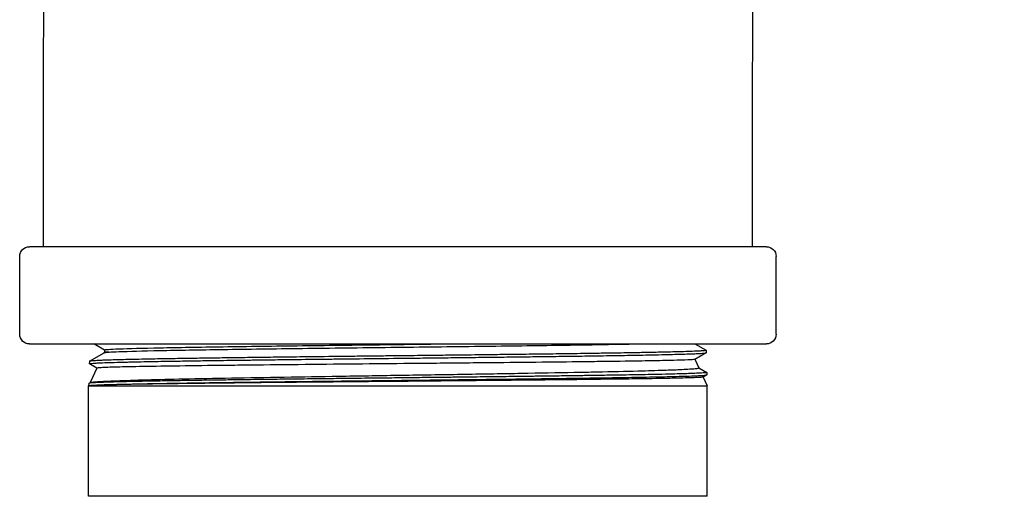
# Model space of a CAD drawing. Extents: x 0 to 796, y 0 to 496.
# Tile 170 of 242: x 384.11 to 389.68, y 305.35 to 308.04. Entities that reach past the tile are written whole.
import ezdxf

# ---------------------------------------------------------------- set-up
doc = ezdxf.new("R2010")
doc.units = 0
doc.header["$LTSCALE"] = 12
doc.header["$MEASUREMENT"] = 0
doc.header["$PDMODE"] = 1
doc.layers.get('Defpoints').update_dxf_attribs({"linetype": 'CONTINUOUS'})
doc.layers.add('D', color=2, linetype='CONTINUOUS')
doc.layers.add('X', color=1, linetype='CONTINUOUS')
doc.styles.get("Standard").update_dxf_attribs({"font": 'SIMPLEX.SHX', "width": 0.875})
doc.dimstyles.get("Standard").update_dxf_attribs({"dimscale": 28, "dimtxt": 0.125, "dimasz": 0.125, "dimexe": 0.04375, "dimexo": 0.0625, "dimgap": 0.04375, "dimtad": 0, "dimtih": 1, "dimtoh": 1, "dimdec": 4, "dimzin": 12, "dimdsep": 46, "dimlunit": 5, "dimtxsty": 'Standard', "dimcen": 0, "dimclrd": 256, "dimclre": 256, "dimclrt": 256, "dimadec": 1, "dimazin": 3, "dimtfac": 0.875, "dimtdec": 4, "dimtofl": 0, "dimtmove": 0, "dimatfit": 2, "dimfxl": 1, "dimtolj": 1, "dimtzin": 12, "dimlwd": 13, "dimlwe": 13, "dimarcsym": 0})

# ---------------------------------------------------------------- blocks, each defined once
blk = doc.blocks.new('*D68')
at = {"layer": 'D', "lineweight": 13, "transparency": 16777216}
for p, q in [((390.4139, 320.5128), (517.6464, 320.5128)), ((516.4214, 317.0128), (516.4214, 283.4065)), ((516.4214, 194.7933), (516.4214, 277.4565)), ((441.4913, 191.2933), (517.6464, 191.2933))]:
    blk.add_line(p, q, dxfattribs=at)
at = {"layer": 'D', "transparency": 16777216}
for points in [[(515.838, 317.0128), (517.0047, 317.0128), (516.4214, 320.5128)], [(515.838, 194.7933), (517.0047, 194.7933), (516.4214, 191.2933)]]:
    blk.add_solid(points, dxfattribs=at)
at = {"layer": 'Defpoints', "color": 0, "transparency": 16777216}
for p in [(388.6639, 320.5128), (439.7413, 191.2933), (516.4214, 191.2933)]:
    blk.add_point(p, dxfattribs=at)
at = {"layer": 'D', "transparency": 16777216, "insert": (516.4214, 280.4315), "char_height": 3.5, "attachment_point": 5}
blk.add_mtext('\\A1;129{}{\\C2;%%p1}', dxfattribs=at)

msp = doc.modelspace()

# ---------------------------------------------------------------- linework, layer by layer
at = {"layer": 'X', "extrusion": (-1, 4.93038e-32, -2.22045e-16)}
for p, q in [((386.23738, 306.75978), (384.16391, 306.75978)), ((388.33391, 306.75978), (386.23738, 306.75978)), ((384.10891, 306.26478), (384.10891, 306.70478)), ((388.38891, 306.26478), (388.38891, 306.70478)), ((384.16391, 306.20978), (388.33391, 306.20978)), ((384.58789, 306.17518), (384.52797, 306.20978)), ((387.92994, 306.20978), (387.99232, 306.17376)), ((384.50357, 306.11127), (384.58636, 306.15909)), ((384.58789, 306.16309), (384.58589, 306.15882)), ((384.58789, 306.17539), (384.58789, 306.16308)), ((387.99274, 306.15939), (387.92858, 306.12234)), ((387.99265, 306.17338), (387.99307, 306.15978)), ((384.50323, 306.11089), (384.5028, 306.09729)), ((384.54559, 306.07238), (384.50315, 306.09689)), ((387.92886, 306.1225), (387.95123, 306.07454)), ((384.54566, 306.07254), (384.50755, 305.9908)), ((387.9511, 306.07481), (387.99619, 306.04877)), ((387.99662, 306.03437), (387.97533, 306.02207)), ((387.99654, 306.04837), (387.99697, 306.03478)), ((384.49933, 305.98587), (384.49891, 305.97228)), ((384.49891, 305.97228), (387.99891, 305.97228)), ((384.49891, 305.34728), (384.49891, 305.97228)), ((384.49968, 305.98625), (384.508, 305.99106)), ((387.97561, 306.02224), (387.99891, 305.97228)), ((387.99891, 305.34728), (387.99891, 305.97228)), ((387.99891, 305.34728), (384.49891, 305.34728))]:
    msp.add_line(p, q, dxfattribs=at)
at = {"layer": 'X', "extrusion": (2.22045e-16, -1.09476e-47, -1)}
for centre, start, end in [((-384.16391, 306.70478), 0, 90), ((-388.33391, 306.70478), 90, 180), ((-384.16391, 306.26478), 270, 0), ((-388.33391, 306.26478), 180, 270)]:
    msp.add_arc(centre, 0.055, start, end, dxfattribs=at)
at = {"layer": 'X'}
for points, knots in [([(384.24391, 306.75978), (384.24391, 307.13935), (384.24386, 307.53136), (384.24481, 308.07075), (384.24526, 308.24156), (384.2465, 308.57887), (384.24735, 308.74359), (384.24931, 309.01771), (384.25042, 309.12787), (384.25254, 309.25539), (384.25331, 309.29167), (384.2553, 309.34724), (384.25593, 309.36353), (384.25772, 309.3964), (384.25842, 309.40818), (384.26038, 309.43619), (384.26168, 309.45286), (384.26509, 309.48947), (384.26723, 309.50966), (384.27474, 309.57094), (384.28129, 309.61355), (384.30444, 309.73723), (384.32496, 309.81796), (384.37516, 309.9745), (384.40499, 310.05087), (384.48401, 310.22156), (384.53656, 310.31478), (384.62713, 310.44924), (384.66019, 310.49418), (384.72118, 310.57029), (384.74835, 310.60212), (384.80392, 310.66329), (384.8323, 310.6927), (384.87617, 310.73549), (384.89101, 310.74953), (384.92113, 310.77718), (384.9364, 310.79078), (384.95575, 310.8075), (384.95964, 310.81083), (385.0882, 310.92021), (384.96563, 310.81593), (384.96489, 310.81529), (384.9646, 310.81505), (384.96432, 310.81481)], [0, 0, 0, 0, 1.1387113, 1.1387113, 1.6954593, 1.6954593, 2.3497988, 2.3497988, 3.0191783, 3.0191783, 3.3878091, 3.3878091, 3.5262402, 3.5262402, 3.5890366, 3.5890366, 3.6523117, 3.6523117, 3.7155352, 3.7155352, 3.8421646, 3.8421646, 4.0934971, 4.0934971, 4.3439736, 4.3439736, 4.6710203, 4.6710203, 4.8420816, 4.8420816, 4.9703331, 4.9703331, 5.0953865, 5.0953865, 5.1578932, 5.1578932, 5.2203999, 5.2203999, 5.236025, 5.236025, 5.7360423, 5.7360423, 6.0806291, 6.0806291, 6.0806291, 6.0806291]), ([(388.26221, 309.18521), (388.26221, 309.18521), (388.2621, 309.18177), (388.26177, 309.16932), (388.26102, 309.13111), (388.25972, 309.02635), (388.25904, 308.9558), (388.25756, 308.75804), (388.25677, 308.61644), (388.25544, 308.29042), (388.25489, 308.09958), (388.25417, 307.70012), (388.25399, 307.48804), (388.25389, 307.10517), (388.25392, 306.93238), (388.25392, 306.75978)], [1.9217706, 1.9217706, 1.9217706, 1.9217706, 2.041708, 2.041708, 2.4540253, 2.4540253, 2.8821755, 2.8821755, 3.4745495, 3.4745495, 4.1042366, 4.1042366, 4.7364145, 4.7364145, 5.2542103, 5.2542103, 5.2542103, 5.2542103]), ([(384.58789, 306.17539), (384.58789, 306.17547), (384.58793, 306.17556), (384.59029, 306.17768), (384.61881, 306.17972), (384.7257, 306.18379), (384.80405, 306.18582), (385.00331, 306.18989), (385.12417, 306.19192), (385.39716, 306.19599), (385.54925, 306.19803), (385.87046, 306.2021), (386.03955, 306.20413), (386.30975, 306.20737), (386.41043, 306.20857), (386.50967, 306.20978)], [0.222211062, 0.222211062, 0.222211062, 0.222211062, 0.222366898, 0.222366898, 0.225983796, 0.225983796, 0.229600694, 0.229600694, 0.233217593, 0.233217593, 0.236834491, 0.236834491, 0.240451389, 0.240451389, 0.242592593, 0.242592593, 0.242592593, 0.242592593]), ([(384.61576, 306.16341), (384.62956, 306.16431), (384.64843, 306.16522), (384.7257, 306.16816), (384.80405, 306.1702), (385.00331, 306.17427), (385.12417, 306.1763), (385.39716, 306.18037), (385.54925, 306.1824), (385.87046, 306.18647), (386.03955, 306.18851), (386.37899, 306.19258), (386.5493, 306.19461), (386.87526, 306.19868), (387.03087, 306.20071), (387.31293, 306.20478), (387.43932, 306.20682), (387.56133, 306.20916), (387.57695, 306.20947), (387.59209, 306.20978)], [0.224371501, 0.224371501, 0.224371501, 0.224371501, 0.225983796, 0.225983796, 0.229600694, 0.229600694, 0.233217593, 0.233217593, 0.236834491, 0.236834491, 0.240451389, 0.240451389, 0.244068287, 0.244068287, 0.247685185, 0.247685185, 0.251302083, 0.251302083, 0.251851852, 0.251851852, 0.251851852, 0.251851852]), ([(384.50315, 306.09689), (384.50292, 306.09702), (384.50281, 306.09714), (384.50278, 306.09787), (384.50513, 306.09847), (384.5136, 306.09953), (384.51884, 306.1), (384.53176, 306.10091), (384.53923, 306.10136), (384.55975, 306.10241), (384.57383, 306.10301), (384.60172, 306.10402), (384.6144, 306.10444), (384.64846, 306.10547), (384.6711, 306.10608), (384.70602, 306.10696), (384.7164, 306.10721), (384.76208, 306.10828), (384.80079, 306.1091), (384.88487, 306.11071), (384.93009, 306.1115), (384.99542, 306.11258), (385.01275, 306.11286), (385.05504, 306.11354), (385.08032, 306.11394), (385.13992, 306.11485), (385.17468, 306.11536), (385.2562, 306.11651), (385.30356, 306.11715), (385.37966, 306.11815), (385.40739, 306.11851), (385.44487, 306.11899), (385.45425, 306.11911), (385.49356, 306.11962), (385.52386, 306.12), (385.59666, 306.12092), (385.63947, 306.12145), (385.73866, 306.12264), (385.79537, 306.1233), (385.88196, 306.1243), (385.91131, 306.12464), (385.96161, 306.12523), (385.98249, 306.12547), (386.07647, 306.12656), (386.1501, 306.12741), (386.24323, 306.12847), (386.26259, 306.12869), (386.32348, 306.12938), (386.36498, 306.12985), (386.43157, 306.1306), (386.45673, 306.13089), (386.49353, 306.13131), (386.50522, 306.13145), (386.55894, 306.13208), (386.60073, 306.13257), (386.68368, 306.13355), (386.72481, 306.13403), (386.80388, 306.13497), (386.84184, 306.13543), (386.91457, 306.13631), (386.94937, 306.13673), (387.02246, 306.13765), (387.06058, 306.13815), (387.13947, 306.13919), (387.18002, 306.13973), (387.26669, 306.14092), (387.31231, 306.14156), (387.38082, 306.14256), (387.40489, 306.14292), (387.44378, 306.14352), (387.45892, 306.14376), (387.5253, 306.14484), (387.5736, 306.14567), (387.64174, 306.14693), (387.66412, 306.14735), (387.71201, 306.1483), (387.73696, 306.14883), (387.77046, 306.1496), (387.78032, 306.14983), (387.82563, 306.15094), (387.85692, 306.15183), (387.89697, 306.15313), (387.9092, 306.15357), (387.93229, 306.15448), (387.9429, 306.15495), (387.95627, 306.15566), (387.9602, 306.15589), (387.97572, 306.15687), (387.98403, 306.15762), (387.99162, 306.15884), (387.99309, 306.15931), (387.99307, 306.15978)], [-14.0221652, -14.0221652, -14.0221652, -14.0221652, -13.9361818, -13.9361818, -13.5353547, -13.5353547, -13.2171303, -13.2171303, -12.9232083, -12.9232083, -12.5250157, -12.5250157, -12.2426753, -12.2426753, -11.8273804, -11.8273804, -11.6605408, -11.6605408, -11.1174845, -11.1174845, -10.5801427, -10.5801427, -10.3917826, -10.3917826, -10.1302676, -10.1302676, -9.7910481, -9.7910481, -9.3575441, -9.3575441, -9.1151932, -9.1151932, -9.0347717, -9.0347717, -8.7798481, -8.7798481, -8.4301205, -8.4301205, -7.98082, -7.98082, -7.7525159, -7.7525159, -7.5914027, -7.5914027, -7.0291017, -7.0291017, -6.8815856, -6.8815856, -6.5649515, -6.5649515, -6.3720064, -6.3720064, -6.281963, -6.281963, -5.9576782, -5.9576782, -5.6330705, -5.6330705, -5.3267724, -5.3267724, -5.0385738, -5.0385738, -4.7125515, -4.7125515, -4.3503225, -4.3503225, -3.9174819, -3.9174819, -3.6745161, -3.6745161, -3.5152315, -3.5152315, -2.9638223, -2.9638223, -2.6765616, -2.6765616, -2.3202616, -2.3202616, -2.165045, -2.165045, -1.583171, -1.583171, -1.2899561, -1.2899561, -0.9678872, -0.9678872, -0.81763, -0.81763, -0.319382, -0.319382, -0.0029414, -0.0029414, -0.0029414, -0.0029414]), ([(387.99265, 306.17339), (387.99268, 306.173), (387.99167, 306.17261), (387.98608, 306.17152), (387.97946, 306.17083), (387.96379, 306.16971), (387.95666, 306.16929), (387.9352, 306.1682), (387.91914, 306.16754), (387.89377, 306.16664), (387.88696, 306.16642), (387.86081, 306.16557), (387.8395, 306.16495), (387.80026, 306.16392), (387.78359, 306.16351), (387.7374, 306.16244), (387.70635, 306.16179), (387.65828, 306.16085), (387.6432, 306.16056), (387.61461, 306.16003), (387.60123, 306.15979), (387.54892, 306.15885), (387.50791, 306.15815), (387.43604, 306.157), (387.40644, 306.15655), (387.32729, 306.15537), (387.27642, 306.15466), (387.19747, 306.15358), (387.17091, 306.15321), (387.09423, 306.15218), (387.0431, 306.15151), (386.94598, 306.15029), (386.90036, 306.14973), (386.81727, 306.14873), (386.78011, 306.14829), (386.69061, 306.14723), (386.63798, 306.1466), (386.5498, 306.14557), (386.51455, 306.14516), (386.42654, 306.14414), (386.37363, 306.14354), (386.28373, 306.14253), (386.24683, 306.14212), (386.17147, 306.14126), (386.13303, 306.14081), (386.06931, 306.14007), (386.04397, 306.13978), (386.00039, 306.13927), (385.98211, 306.13906), (385.89274, 306.13803), (385.8224, 306.13722), (385.73331, 306.13617), (385.71347, 306.13593), (385.66985, 306.13541), (385.64613, 306.13512), (385.58004, 306.13431), (385.53814, 306.13378), (385.48059, 306.13305), (385.46431, 306.13284), (385.40356, 306.13206), (385.35996, 306.13149), (385.28313, 306.13047), (385.24953, 306.13001), (385.19434, 306.12923), (385.17231, 306.12891), (385.1168, 306.12809), (385.08394, 306.12759), (385.03901, 306.12688), (385.02603, 306.12667), (384.98075, 306.12594), (384.94956, 306.12542), (384.89893, 306.12454), (384.8788, 306.12418), (384.84509, 306.12355), (384.83119, 306.12328), (384.79335, 306.12252), (384.7703, 306.12203), (384.73031, 306.12113), (384.713, 306.12072), (384.67525, 306.11978), (384.65553, 306.11925), (384.62168, 306.11826), (384.60719, 306.1178), (384.58425, 306.11698), (384.57521, 306.11662), (384.55179, 306.11561), (384.53929, 306.11496), (384.52246, 306.11385), (384.51683, 306.11339), (384.50882, 306.11252), (384.50617, 306.1121), (384.50372, 306.11142), (384.50324, 306.11116), (384.50323, 306.11089)], [-27.8643991, -27.8643991, -27.8643991, -27.8643991, -27.5987568, -27.5987568, -27.1413124, -27.1413124, -26.8594531, -26.8594531, -26.4111979, -26.4111979, -26.2574547, -26.2574547, -25.8481939, -25.8481939, -25.575716, -25.575716, -25.1343097, -25.1343097, -24.9410534, -24.9410534, -24.778385, -24.778385, -24.3189583, -24.3189583, -24.0143613, -24.0143613, -23.5284856, -23.5284856, -23.2887198, -23.2887198, -22.8476129, -22.8476129, -22.4708403, -22.4708403, -22.1724762, -22.1724762, -21.7597496, -21.7597496, -21.4876147, -21.4876147, -21.0831217, -21.0831217, -20.8019961, -20.8019961, -20.5087434, -20.5087434, -20.3145317, -20.3145317, -20.1737198, -20.1737198, -19.6242887, -19.6242887, -19.4657578, -19.4657578, -19.2737098, -19.2737098, -18.9263133, -18.9263133, -18.7878467, -18.7878467, -18.4053485, -18.4053485, -18.0957177, -18.0957177, -17.8839004, -17.8839004, -17.551583, -17.551583, -17.4136979, -17.4136979, -17.0632072, -17.0632072, -16.8186486, -16.8186486, -16.638887, -16.638887, -16.3150784, -16.3150784, -16.0429578, -16.0429578, -15.6864072, -15.6864072, -15.3725572, -15.3725572, -15.1374719, -15.1374719, -14.7059513, -14.7059513, -14.3957237, -14.3957237, -14.1162493, -14.1162493, -13.937237, -13.937237, -13.937237, -13.937237]), ([(387.92858, 306.12234), (387.92713, 306.1215), (387.91868, 306.12065), (387.88632, 306.11886), (387.86096, 306.11796), (387.80431, 306.11639), (387.77721, 306.11574), (387.70679, 306.11425), (387.66116, 306.11343), (387.54556, 306.11158), (387.47261, 306.11052), (387.35233, 306.10896), (387.31071, 306.10846), (387.18205, 306.10694), (387.09054, 306.10591), (386.8986, 306.10387), (386.79864, 306.10289), (386.58666, 306.10081), (386.47469, 306.09972), (386.25699, 306.09768), (386.15191, 306.09669), (385.93793, 306.09464), (385.82967, 306.09362), (385.61638, 306.09152), (385.51195, 306.09042), (385.36552, 306.08885), (385.31948, 306.08835), (385.18087, 306.08677), (385.09362, 306.08567), (384.97692, 306.08409), (384.94118, 306.08358), (384.83766, 306.08202), (384.77687, 306.08093), (384.70142, 306.07936), (384.67914, 306.07885), (384.61944, 306.0773), (384.58974, 306.07624), (384.55446, 306.0743), (384.54608, 306.07343), (384.54566, 306.07254)], [0.0912283, 0.0912283, 0.0912283, 0.0912283, 0.7667661, 0.7667661, 1.5123127, 1.5123127, 2.0309691, 2.0309691, 2.6983274, 2.6983274, 3.5368129, 3.5368129, 3.952177, 3.952177, 4.7729371, 4.7729371, 5.5884977, 5.5884977, 6.4540338, 6.4540338, 7.2541802, 7.2541802, 8.0979263, 8.0979263, 8.9649753, 8.9649753, 9.3792538, 9.3792538, 10.2530989, 10.2530989, 10.669676, 10.669676, 11.5331875, 11.5331875, 11.9530583, 11.9530583, 12.7998182, 12.7998182, 13.52548, 13.52548, 13.52548, 13.52548]), ([(384.49891, 305.97228), (384.49899, 305.97319), (384.50453, 305.97411), (384.52085, 305.97547), (384.52752, 305.97591), (384.54407, 305.97683), (384.55416, 305.9773), (384.57177, 305.97803), (384.57821, 305.97828), (384.60244, 305.97917), (384.62238, 305.97982), (384.66065, 305.98091), (384.67774, 305.98137), (384.7221, 305.98246), (384.7506, 305.98309), (384.79243, 305.98395), (384.80373, 305.98418), (384.83722, 305.98484), (384.86013, 305.98528), (384.90906, 305.98618), (384.93516, 305.98664), (384.98771, 305.98753), (385.01401, 305.98795), (385.08131, 305.989), (385.12326, 305.98962), (385.18639, 305.99053), (385.20623, 305.99081), (385.26684, 305.99167), (385.30852, 305.99225), (385.36758, 305.99303), (385.384, 305.99325), (385.44585, 305.99406), (385.4922, 305.99464), (385.57726, 305.99569), (385.6156, 305.99615), (385.6912, 305.99706), (385.72841, 305.99751), (385.80414, 305.99842), (385.84267, 305.99887), (385.92353, 305.99982), (385.9659, 306.00031), (386.0498, 306.00126), (386.0913, 306.00173), (386.1446, 306.00233), (386.15629, 306.00246), (386.19511, 306.0029), (386.22225, 306.00321), (386.27609, 306.00383), (386.30279, 306.00414), (386.37463, 306.00497), (386.4197, 306.00548), (386.52164, 306.00665), (386.57834, 306.0073), (386.66511, 306.0083), (386.69559, 306.00865), (386.73601, 306.00913), (386.74616, 306.00925), (386.78842, 306.00976), (386.82027, 306.01015), (386.89474, 306.01106), (386.93705, 306.01158), (386.99572, 306.01232), (387.01268, 306.01253), (387.07173, 306.01327), (387.11309, 306.0138), (387.17529, 306.01462), (387.19682, 306.01491), (387.22776, 306.01534), (387.23741, 306.01547), (387.28096, 306.01608), (387.31409, 306.01656), (387.37989, 306.01753), (387.41246, 306.01802), (387.49467, 306.0193), (387.54251, 306.02007), (387.60387, 306.02115), (387.6201, 306.02145), (387.66278, 306.02225), (387.68836, 306.02276), (387.73342, 306.02371), (387.75324, 306.02414), (387.79655, 306.02514), (387.81924, 306.02571), (387.85264, 306.02661), (387.86457, 306.02696), (387.88332, 306.02754), (387.89054, 306.02778), (387.91766, 306.02872), (387.93489, 306.02942), (387.95783, 306.03054), (387.96542, 306.03097), (387.98146, 306.03204), (387.98835, 306.03268), (387.99548, 306.03381), (387.99698, 306.03429), (387.99697, 306.03478)], [-13.9593871, -13.9593871, -13.9593871, -13.9593871, -13.3514625, -13.3514625, -13.0533976, -13.0533976, -12.7313849, -12.7313849, -12.5630822, -12.5630822, -12.135638, -12.135638, -11.8334417, -11.8334417, -11.4024496, -11.4024496, -11.2484247, -11.2484247, -10.9575419, -10.9575419, -10.6526796, -10.6526796, -10.3668703, -10.3668703, -9.9440696, -9.9440696, -9.7548339, -9.7548339, -9.3750174, -9.3750174, -9.2306011, -9.2306011, -8.8362434, -8.8362434, -8.5215689, -8.5215689, -8.2236881, -8.2236881, -7.9211404, -7.9211404, -7.5934276, -7.5934276, -7.2756434, -7.2756434, -7.1863874, -7.1863874, -6.9795401, -6.9795401, -6.7760347, -6.7760347, -6.431489, -6.431489, -5.993097, -5.993097, -5.7535001, -5.7535001, -5.6728866, -5.6728866, -5.4169511, -5.4169511, -5.0682253, -5.0682253, -4.9249052, -4.9249052, -4.5652523, -4.5652523, -4.3709086, -4.3709086, -4.2819472, -4.2819472, -3.9665594, -3.9665594, -3.6376971, -3.6376971, -3.1081327, -3.1081327, -2.9107083, -2.9107083, -2.5736343, -2.5736343, -2.2826514, -2.2826514, -1.9010698, -1.9010698, -1.6680714, -1.6680714, -1.5105938, -1.5105938, -1.0467876, -1.0467876, -0.758958, -0.758958, -0.3236493, -0.3236493, -0.002948, -0.002948, -0.002948, -0.002948]), ([(387.99654, 306.04839), (387.99658, 306.0479), (387.99509, 306.04741), (387.98742, 306.0462), (387.97921, 306.04547), (387.96391, 306.04452), (387.96005, 306.0443), (387.9457, 306.04354), (387.93363, 306.04299), (387.90903, 306.04203), (387.89725, 306.04161), (387.85753, 306.04032), (387.82602, 306.03947), (387.78104, 306.03839), (387.77174, 306.03818), (387.73674, 306.03738), (387.70942, 306.0368), (387.65967, 306.0358), (387.63819, 306.03539), (387.56709, 306.03409), (387.51429, 306.03321), (387.44044, 306.03206), (387.42273, 306.03178), (387.37267, 306.03102), (387.33961, 306.03053), (387.27714, 306.02962), (387.24802, 306.02922), (387.18038, 306.02829), (387.14149, 306.02778), (387.07339, 306.0269), (387.04462, 306.02653), (386.99422, 306.0259), (386.97279, 306.02563), (386.91217, 306.02487), (386.87256, 306.02438), (386.79877, 306.02348), (386.76475, 306.02307), (386.68535, 306.02213), (386.63977, 306.0216), (386.56349, 306.02073), (386.53302, 306.02038), (386.47919, 306.01977), (386.45589, 306.0195), (386.3915, 306.01876), (386.35032, 306.01828), (386.27339, 306.0174), (386.23767, 306.01699), (386.14821, 306.01597), (386.09454, 306.01536), (386.00339, 306.01433), (385.96581, 306.01391), (385.88926, 306.01302), (385.85035, 306.01256), (385.76126, 306.0115), (385.71136, 306.0109), (385.64516, 306.0101), (385.62818, 306.0099), (385.57009, 306.00919), (385.52949, 306.0087), (385.46455, 306.00789), (385.43978, 306.00757), (385.40614, 306.00714), (385.39701, 306.00702), (385.35892, 306.00651), (385.33038, 306.00613), (385.26512, 306.00524), (385.2288, 306.00473), (385.1571, 306.00371), (385.1218, 306.0032), (385.05505, 306.00219), (385.02351, 306.0017), (384.9661, 306.00076), (384.94001, 306.00032), (384.88294, 305.9993), (384.85259, 305.99874), (384.79487, 305.9976), (384.76757, 305.99704), (384.72225, 305.99604), (384.70353, 305.9956), (384.66979, 305.99475), (384.65461, 305.99433), (384.61876, 305.99328), (384.59948, 305.99265), (384.57178, 305.99162), (384.56192, 305.99121), (384.54267, 305.99033), (384.53372, 305.98986), (384.52211, 305.98911), (384.51841, 305.98884), (384.50467, 305.98766), (384.49936, 305.98676), (384.49933, 305.98587), (384.49933, 305.98587), (384.49933, 305.98587)], [-16.9969448, -16.9969448, -16.9969448, -16.9969448, -16.6742643, -16.6742643, -16.181201, -16.181201, -16.032726, -16.032726, -15.671087, -15.671087, -15.3932849, -15.3932849, -14.8122681, -14.8122681, -14.6663842, -14.6663842, -14.2791214, -14.2791214, -14.0057228, -14.0057228, -13.4095467, -13.4095467, -13.2263427, -13.2263427, -12.9008913, -12.9008913, -12.6285999, -12.6285999, -12.2813427, -12.2813427, -12.0339922, -12.0339922, -11.8539956, -11.8539956, -11.5294897, -11.5294897, -11.2573731, -11.2573731, -10.900036, -10.900036, -10.6643906, -10.6643906, -10.4854279, -10.4854279, -10.1709943, -10.1709943, -9.8988368, -9.8988368, -9.4890129, -9.4890129, -9.1993606, -9.1993606, -8.8957141, -8.8957141, -8.4982814, -8.4982814, -8.3602303, -8.3602303, -8.0229312, -8.0229312, -7.8109552, -7.8109552, -7.7314262, -7.7314262, -7.4775267, -7.4775267, -7.1400942, -7.1400942, -6.7925053, -6.7925053, -6.4600582, -6.4600582, -6.1642787, -6.1642787, -5.7879239, -5.7879239, -5.4061767, -5.4061767, -5.1085013, -5.1085013, -4.8341031, -4.8341031, -4.4141431, -4.4141431, -4.1418526, -4.1418526, -3.8179683, -3.8179683, -3.6358767, -3.6358767, -3.0383842, -3.0383842, -3.0382337, -3.0382337, -3.0382337, -3.0382337]), ([(384.508, 305.99106), (384.50981, 305.99211), (384.51557, 305.99316), (384.54205, 305.99602), (384.57047, 305.99777), (384.62927, 306.00046), (384.65089, 306.00134), (384.72471, 306.00401), (384.78488, 306.00575), (384.91817, 306.00919), (384.98945, 306.01086), (385.15224, 306.01423), (385.2447, 306.01601), (385.43901, 306.01956), (385.54012, 306.02126), (385.74632, 306.02464), (385.85073, 306.02635), (386.06753, 306.02974), (386.17953, 306.03144), (386.34741, 306.03408), (386.40315, 306.03496), (386.57197, 306.03761), (386.68352, 306.03934), (386.84412, 306.042), (386.89558, 306.04287), (387.05135, 306.04555), (387.15167, 306.0473), (387.28982, 306.04998), (387.33267, 306.05085), (387.45975, 306.05352), (387.53794, 306.05526), (387.6621, 306.0585), (387.71121, 306.05995), (387.78752, 306.06249), (387.81713, 306.0636), (387.8786, 306.06634), (387.90594, 306.06799), (387.93384, 306.07043), (387.94094, 306.07127), (387.94971, 306.07292), (387.95164, 306.07374), (387.95122, 306.07455)], [-16.7423585, -16.7423585, -16.7423585, -16.7423585, -16.2254617, -16.2254617, -15.3338999, -15.3338999, -14.9062533, -14.9062533, -14.0242122, -14.0242122, -13.2198503, -13.2198503, -12.3421765, -12.3421765, -11.4935136, -11.4935136, -10.6755176, -10.6755176, -9.8239064, -9.8239064, -9.399117, -9.399117, -8.5302099, -8.5302099, -8.1097577, -8.1097577, -7.2307818, -7.2307818, -6.8138956, -6.8138956, -5.943206, -5.943206, -5.2500312, -5.2500312, -4.7023099, -4.7023099, -3.9220141, -3.9220141, -3.5083565, -3.5083565, -3.1163432, -3.1163432, -3.1163432, -3.1163432]), ([(387.97533, 306.02207), (387.97459, 306.02165), (387.97205, 306.02123), (387.96249, 306.02031), (387.9547, 306.01981), (387.92247, 306.01825), (387.88918, 306.01715), (387.81708, 306.01542), (387.78486, 306.01475), (387.69733, 306.01313), (387.6381, 306.01215), (387.53579, 306.01069), (387.49792, 306.01018), (387.37602, 306.00862), (387.28601, 306.00754), (387.14238, 306.00596), (387.09376, 306.00546), (386.9438, 306.00391), (386.83886, 306.00286), (386.62652, 306.00082), (386.51978, 305.99985), (386.35565, 305.99833), (386.29919, 305.9978), (386.13599, 305.99629), (386.02952, 305.99534), (385.81138, 305.9933), (385.70037, 305.99222), (385.48619, 305.99013), (385.38353, 305.98908), (385.19755, 305.98702), (385.11377, 305.98606), (384.95195, 305.98402), (384.87562, 305.98292), (384.7607, 305.98108), (384.71765, 305.98032), (384.62146, 305.97834), (384.57648, 305.97712), (384.51537, 305.97472), (384.49957, 305.97349), (384.49891, 305.97228)], [0.0929871, 0.0929871, 0.0929871, 0.0929871, 0.4405032, 0.4405032, 0.8565827, 0.8565827, 1.7385793, 1.7385793, 2.296302, 2.296302, 3.0839064, 3.0839064, 3.5082973, 3.5082973, 4.3843751, 4.3843751, 4.8124437, 4.8124437, 5.6706038, 5.6706038, 6.4957412, 6.4957412, 6.9256577, 6.9256577, 7.7377103, 7.7377103, 8.6153362, 8.6153362, 9.4939317, 9.4939317, 10.307671, 10.307671, 11.2007154, 11.2007154, 11.8454402, 11.8454402, 12.8516845, 12.8516845, 13.8618774, 13.8618774, 13.8618774, 13.8618774])]:
    msp.add_open_spline(points, degree=3, knots=knots, dxfattribs=at)
for points in [[(384.58636, 306.15909), (384.58887, 306.16053), (384.59868, 306.16195), (384.61576, 306.16341)], [(384.61576, 306.16341), (384.59732, 306.16334), (384.58793, 306.16316), (384.58789, 306.16309)], [(387.99232, 306.17376), (387.99253, 306.17364), (387.99264, 306.17351), (387.99265, 306.17339)], [(387.99619, 306.04877), (387.99641, 306.04864), (387.99653, 306.04851), (387.99654, 306.04839)]]:
    msp.add_open_spline(points, degree=3, dxfattribs=at)

# ---------------------------------------------------------------- dimensions: what is measured, and where the dimension line sits
at = {"layer": 'D'}
dim = msp.add_linear_dim(base=(516.42135, 191.29328), p1=(388.66394, 320.51276), p2=(439.74133, 191.29328), angle=90, text='<>{}{\\C2;%%p1}', dimstyle='Standard', override={"dimdec": 1}, dxfattribs=at)
dim.commit()
dim.dimension.update_dxf_attribs({"geometry": '*D68', "text_midpoint": (516.42135, 280.4315), "dimtype": 160})

doc.saveas('drawing.dxf')
